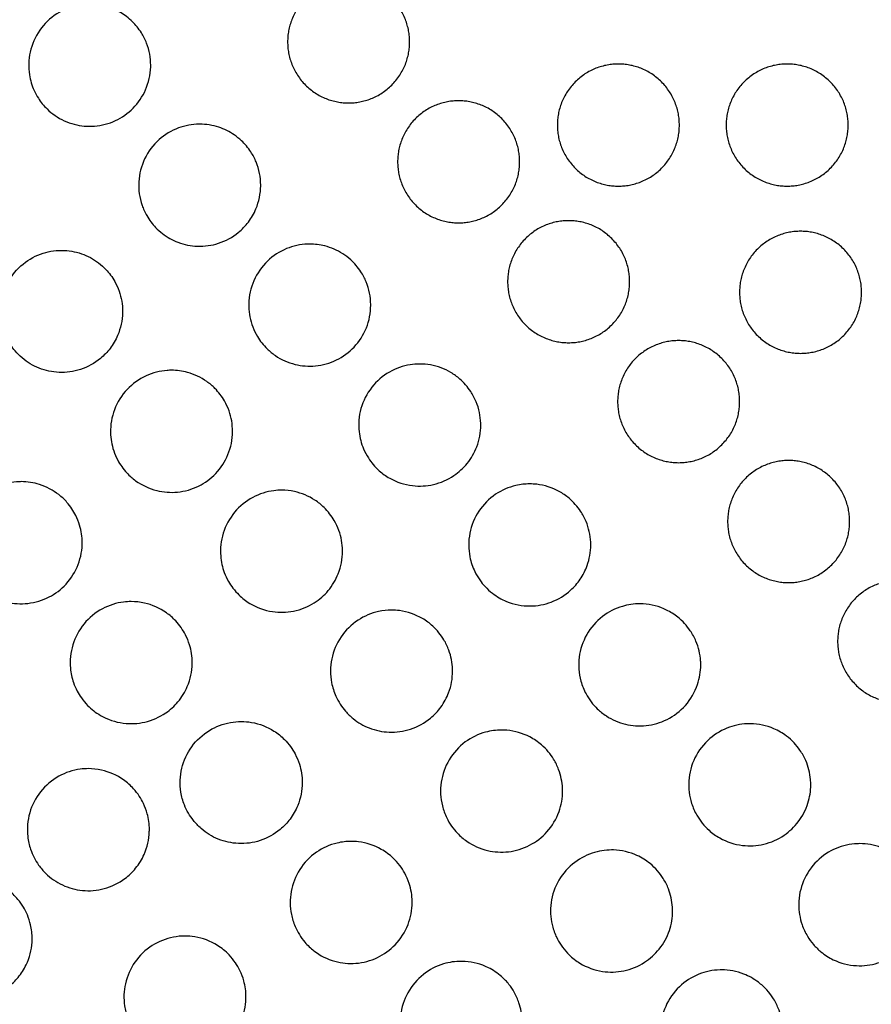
# Model space of a CAD drawing. Header units: millimetres. Extents: x -125 to 375, y 0 to 433.
# Tile 15 of 29: x 67 to 109, y 303 to 351. Entities that reach past the tile are written whole.
import ezdxf

# ---------------------------------------------------------------- set-up
doc = ezdxf.new("R2010")
doc.units = ezdxf.units.MM
doc.layers.add('Make2D$Visible$Curves', color=7, linetype='Continuous', true_color=0x000000)

msp = doc.modelspace()

# ---------------------------------------------------------------- linework, layer by layer
at = {"layer": 'Make2D$Visible$Curves', "color": 18, "lineweight": -3, "true_color": 0x000000}
for points, weights, knots in [([(83.17, 346.847), (80.17, 346.847), (80.17, 349.847), (80.17, 352.847), (83.17, 352.847), (86.17, 352.847), (86.17, 349.847), (86.17, 346.847), (83.17, 346.847)], [1, 0.707106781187, 1, 0.707106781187, 1, 0.707106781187, 0.999999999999, 0.707106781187, 1], [6.017726, 6.017726, 6.017726, 12.035452, 12.035452, 18.053177, 18.053177, 24.070903, 24.070903, 30.088629, 30.088629, 30.088629]), ([(96.434, 342.758), (93.434, 342.758), (93.434, 345.758), (93.434, 348.758), (96.434, 348.758), (99.434, 348.758), (99.434, 345.758), (99.434, 342.758), (96.434, 342.758)], [1, 0.707106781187, 1, 0.707106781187, 1, 0.707106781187, 0.999999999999, 0.707106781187, 1], [6.017726, 6.017726, 6.017726, 12.035452, 12.035452, 18.053177, 18.053177, 24.070903, 24.070903, 30.088629, 30.088629, 30.088629]), ([(104.734, 342.758), (101.734, 342.758), (101.734, 345.758), (101.734, 348.758), (104.734, 348.758), (107.734, 348.758), (107.734, 345.758), (107.734, 342.758), (104.734, 342.758)], [1, 0.707106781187, 1, 0.707106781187, 1, 0.707106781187, 0.999999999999, 0.707106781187, 1], [6.017726, 6.017726, 6.017726, 12.035452, 12.035452, 18.053177, 18.053177, 24.070903, 24.070903, 30.088629, 30.088629, 30.088629]), ([(88.579, 340.953), (85.579, 340.953), (85.579, 343.953), (85.579, 346.953), (88.579, 346.953), (91.579, 346.953), (91.579, 343.953), (91.579, 340.953), (88.579, 340.953)], [1, 0.707106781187, 1, 0.707106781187, 1, 0.707106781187, 0.999999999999, 0.707106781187, 1], [6.017726, 6.017726, 6.017726, 12.035452, 12.035452, 18.053177, 18.053177, 24.070903, 24.070903, 30.088629, 30.088629, 30.088629]), ([(93.988, 335.059), (90.988, 335.059), (90.988, 338.059), (90.988, 341.059), (93.988, 341.059), (96.988, 341.059), (96.988, 338.059), (96.988, 335.059), (93.988, 335.059)], [1, 0.707106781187, 1, 0.707106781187, 1, 0.707106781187, 0.999999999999, 0.707106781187, 1], [6.017726, 6.017726, 6.017726, 12.035452, 12.035452, 18.053177, 18.053177, 24.070903, 24.070903, 30.088629, 30.088629, 30.088629]), ([(105.392, 334.538), (102.392, 334.538), (102.392, 337.538), (102.392, 340.538), (105.392, 340.538), (108.392, 340.538), (108.392, 337.538), (108.392, 334.538), (105.392, 334.538)], [1, 0.707106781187, 1, 0.707106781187, 1, 0.707106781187, 0.999999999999, 0.707106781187, 1], [6.017726, 6.017726, 6.017726, 12.035452, 12.035452, 18.053177, 18.053177, 24.070903, 24.070903, 30.088629, 30.088629, 30.088629]), ([(99.397, 329.164), (96.397, 329.164), (96.397, 332.164), (96.397, 335.164), (99.397, 335.164), (102.397, 335.164), (102.397, 332.164), (102.397, 329.164), (99.397, 329.164)], [1, 0.707106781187, 1, 0.707106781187, 1, 0.707106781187, 0.999999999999, 0.707106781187, 1], [6.017726, 6.017726, 6.017726, 12.035452, 12.035452, 18.053177, 18.053177, 24.070903, 24.070903, 30.088629, 30.088629, 30.088629]), ([(104.806, 323.27), (101.806, 323.27), (101.806, 326.27), (101.806, 329.27), (104.806, 329.27), (107.806, 329.27), (107.806, 326.27), (107.806, 323.27), (104.806, 323.27)], [1, 0.707106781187, 1, 0.707106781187, 1, 0.707106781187, 0.999999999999, 0.707106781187, 1], [6.017726, 6.017726, 6.017726, 12.035452, 12.035452, 18.053177, 18.053177, 24.070903, 24.070903, 30.088629, 30.088629, 30.088629]), ([(110.215, 317.376), (107.215, 317.376), (107.215, 320.376), (107.215, 323.376), (110.215, 323.376), (113.215, 323.376), (113.215, 320.376), (113.215, 317.376), (110.215, 317.376)], [1, 0.707106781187, 1, 0.707106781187, 1, 0.707106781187, 0.999999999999, 0.707106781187, 1], [6.017726, 6.017726, 6.017726, 12.035452, 12.035452, 18.053177, 18.053177, 24.070903, 24.070903, 30.088629, 30.088629, 30.088629]), ([(80.887, 313.44), (80.887, 313.441), (80.887, 313.442), (80.887, 313.442), (80.887, 313.443)], [0.999726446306, 0.99986315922, 1, 0.999969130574, 0.999938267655], [9.422576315, 9.422576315, 9.422576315, 9.424777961, 9.424777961, 9.425274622, 9.425274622, 9.425274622])]:
    msp.add_rational_spline(points, weights, degree=2, knots=knots, dxfattribs=at)
for points, knots in [([(70.439, 351.697), (70.567, 351.697), (70.695, 351.689), (71.105, 351.636), (71.381, 351.56), (71.858, 351.351), (72.062, 351.231), (72.355, 351.009), (72.455, 350.923), (72.626, 350.754), (72.698, 350.674), (72.843, 350.496), (72.914, 350.398), (73.082, 350.131), (73.169, 349.957), (73.371, 349.432), (73.439, 349.066), (73.439, 348.697), (73.439, 348.673), (73.439, 348.648), (73.429, 348.232), (73.342, 347.846), (73.184, 347.487), (73.036, 347.151), (72.828, 346.846), (72.32, 346.333), (72.027, 346.127), (71.381, 345.826), (71.032, 345.735), (70.34, 345.68), (70.004, 345.71), (69.342, 345.883), (69.023, 346.03), (68.596, 346.325), (68.463, 346.433), (68.258, 346.634), (68.18, 346.72), (68.038, 346.895), (67.974, 346.985), (67.836, 347.199), (67.767, 347.325), (67.596, 347.703), (67.518, 347.963), (67.418, 348.6), (67.429, 348.977), (67.594, 349.727), (67.754, 350.092), (68.204, 350.736), (68.488, 351.01), (69.123, 351.417), (69.461, 351.557), (70.022, 351.675), (70.23, 351.697), (70.439, 351.697)], [-4.743481, -4.743481, -4.743481, -4.743481, -4.357324, -4.357324, -3.500619, -3.500619, -2.790373, -2.790373, -2.392805, -2.392805, -2.067095, -2.067095, -1.70094, -1.70094, -1.115338, -1.115338, 0, 0, 0, 0.074303, 0.074303, 1.259786, 1.259786, 1.259786, 2.365881, 2.365881, 3.434756, 3.434756, 4.511345, 4.511345, 5.519835, 5.519835, 6.569145, 6.569145, 7.084164, 7.084164, 7.433826, 7.433826, 7.766045, 7.766045, 8.201025, 8.201025, 9.017949, 9.017949, 10.147554, 10.147554, 11.338125, 11.338125, 12.51552, 12.51552, 13.60774, 13.60774, 14.238073, 14.238073, 14.238073, 14.238073]), ([(75.848, 345.803), (76.165, 345.803), (76.48, 345.753), (77.055, 345.565), (77.313, 345.437), (77.674, 345.188), (77.791, 345.094), (77.986, 344.911), (78.067, 344.826), (78.223, 344.641), (78.297, 344.54), (78.466, 344.28), (78.552, 344.116), (78.772, 343.582), (78.848, 343.194), (78.848, 342.803), (78.848, 342.795), (78.848, 342.787), (78.845, 342.387), (78.765, 341.999), (78.613, 341.638), (78.516, 341.408), (78.391, 341.191), (78.097, 340.803), (77.931, 340.631), (77.459, 340.245), (77.129, 340.064), (76.44, 339.841), (76.09, 339.792), (75.411, 339.817), (75.087, 339.883), (74.508, 340.103), (74.251, 340.246), (73.899, 340.517), (73.786, 340.619), (73.599, 340.814), (73.523, 340.904), (73.377, 341.098), (73.308, 341.202), (73.154, 341.47), (73.077, 341.638), (72.886, 342.185), (72.831, 342.58), (72.875, 343.364), (72.973, 343.745), (73.313, 344.456), (73.554, 344.777), (74.13, 345.29), (74.453, 345.485), (75.13, 345.737), (75.476, 345.8), (75.833, 345.803), (75.84, 345.803), (75.848, 345.803)], [-4.744456, -4.744456, -4.744456, -4.744456, -3.790684, -3.790684, -2.926532, -2.926532, -2.472483, -2.472483, -2.119412, -2.119412, -1.743092, -1.743092, -1.183245, -1.183245, 0, 0, 0, 0.024785, 0.024785, 1.210158, 1.210158, 1.210158, 1.963085, 1.963085, 2.678888, 2.678888, 3.800721, 3.800721, 4.855775, 4.855775, 5.843627, 5.843627, 6.722353, 6.722353, 7.181829, 7.181829, 7.537099, 7.537099, 7.913593, 7.913593, 8.469964, 8.469964, 9.66322, 9.66322, 10.841573, 10.841573, 12.039176, 12.039176, 13.1649, 13.1649, 14.214103, 14.214103, 14.237207, 14.237207, 14.237207, 14.237207]), ([(81.257, 339.909), (81.507, 339.909), (81.757, 339.877), (82.312, 339.735), (82.608, 339.606), (83.018, 339.343), (83.149, 339.243), (83.365, 339.047), (83.453, 338.956), (83.62, 338.761), (83.699, 338.657), (83.873, 338.389), (83.961, 338.222), (84.177, 337.695), (84.254, 337.317), (84.257, 336.926), (84.257, 336.917), (84.257, 336.909), (84.257, 336.526), (84.184, 336.147), (84.041, 335.791), (83.901, 335.442), (83.696, 335.122), (83.19, 334.586), (82.896, 334.37), (82.247, 334.054), (81.899, 333.956), (81.204, 333.89), (80.865, 333.915), (80.19, 334.082), (79.862, 334.229), (79.422, 334.529), (79.286, 334.64), (79.069, 334.852), (78.983, 334.948), (78.824, 335.148), (78.752, 335.253), (78.595, 335.514), (78.518, 335.673), (78.333, 336.158), (78.266, 336.495), (78.249, 337.224), (78.315, 337.61), (78.593, 338.343), (78.806, 338.683), (79.34, 339.247), (79.651, 339.471), (80.318, 339.78), (80.663, 339.871), (81.097, 339.905), (81.177, 339.909), (81.257, 339.909)], [-4.745127, -4.745127, -4.745127, -4.745127, -3.99035, -3.99035, -3.023334, -3.023334, -2.524397, -2.524397, -2.144616, -2.144616, -1.74941, -1.74941, -1.181333, -1.181333, -0.026854, -0.026854, 0, 0, 0, 1.157932, 1.157932, 1.157932, 2.293651, 2.293651, 3.382682, 3.382682, 4.46376, 4.46376, 5.480163, 5.480163, 6.555018, 6.555018, 7.083554, 7.083554, 7.470687, 7.470687, 7.8551, 7.8551, 8.389141, 8.389141, 9.421469, 9.421469, 10.591889, 10.591889, 11.789098, 11.789098, 12.933095, 12.933095, 13.999829, 13.999829, 14.241345, 14.241345, 14.241345, 14.241345]), ([(69.062, 339.599), (69.392, 339.598), (69.72, 339.543), (70.337, 339.33), (70.622, 339.177), (71.005, 338.884), (71.125, 338.776), (71.317, 338.572), (71.395, 338.48), (71.539, 338.285), (71.607, 338.181), (71.754, 337.92), (71.826, 337.76), (71.997, 337.274), (72.055, 336.938), (72.055, 336.599), (72.055, 336.58), (72.054, 336.561), (72.047, 336.154), (71.964, 335.77), (71.81, 335.413), (71.713, 335.189), (71.59, 334.977), (71.303, 334.6), (71.144, 334.434), (70.676, 334.047), (70.342, 333.863), (69.644, 333.636), (69.288, 333.587), (68.599, 333.615), (68.269, 333.685), (67.651, 333.927), (67.366, 334.098), (66.99, 334.416), (66.875, 334.532), (66.691, 334.748), (66.618, 334.844), (66.484, 335.048), (66.422, 335.155), (66.29, 335.42), (66.227, 335.582), (66.078, 336.085), (66.039, 336.435), (66.084, 337.171), (66.182, 337.548), (66.521, 338.254), (66.761, 338.573), (67.339, 339.09), (67.667, 339.286), (68.354, 339.537), (68.703, 339.599), (69.055, 339.599)], [13.004289, 13.004289, 13.004289, 13.004289, 13.99805, 13.99805, 14.967575, 14.967575, 15.451509, 15.451509, 15.8137, 15.8137, 16.18623, 16.18623, 16.716844, 16.716844, 17.740266, 17.740266, 17.740266, 17.797389, 17.797389, 18.971601, 18.971601, 18.971601, 19.707907, 19.707907, 20.397788, 20.397788, 21.533956, 21.533956, 22.604929, 22.604929, 23.610402, 23.610402, 24.604687, 24.604687, 25.096223, 25.096223, 25.460673, 25.460673, 25.832223, 25.832223, 26.356153, 26.356153, 27.41325, 27.41325, 28.57849, 28.57849, 29.770822, 29.770822, 30.911135, 30.911135, 31.96855, 31.96855, 31.96855, 31.96855]), ([(86.666, 334.014), (86.844, 334.014), (87.022, 333.998), (87.551, 333.903), (87.889, 333.777), (88.353, 333.501), (88.501, 333.395), (88.74, 333.186), (88.835, 333.091), (89.015, 332.886), (89.098, 332.776), (89.278, 332.503), (89.367, 332.334), (89.579, 331.82), (89.655, 331.46), (89.666, 331.068), (89.666, 331.041), (89.666, 331.014), (89.666, 330.65), (89.6, 330.288), (89.47, 329.947), (89.357, 329.652), (89.2, 329.377), (88.814, 328.898), (88.592, 328.695), (88.04, 328.322), (87.7, 328.174), (87.004, 328.013), (86.655, 327.994), (85.916, 328.082), (85.535, 328.207), (85.006, 328.506), (84.834, 328.629), (84.57, 328.863), (84.47, 328.965), (84.292, 329.175), (84.213, 329.282), (84.05, 329.536), (83.971, 329.686), (83.791, 330.109), (83.716, 330.393), (83.642, 331.065), (83.673, 331.452), (83.883, 332.203), (84.065, 332.56), (84.549, 333.174), (84.844, 333.429), (85.493, 333.799), (85.836, 333.92), (86.349, 334.002), (86.508, 334.014), (86.666, 334.014)], [-4.744852, -4.744852, -4.744852, -4.744852, -4.207575, -4.207575, -3.129133, -3.129133, -2.581738, -2.581738, -2.174103, -2.174103, -1.760197, -1.760197, -1.185243, -1.185243, -0.080705, -0.080705, 0, 0, 0, 1.103153, 1.103153, 1.103153, 2.055061, 2.055061, 2.955981, 2.955981, 4.062336, 4.062336, 5.104875, 5.104875, 6.2995, 6.2995, 6.934406, 6.934406, 7.364355, 7.364355, 7.765883, 7.765883, 8.274503, 8.274503, 9.156913, 9.156913, 10.317279, 10.317279, 11.51275, 11.51275, 12.67633, 12.67633, 13.761037, 13.761037, 14.239075, 14.239075, 14.239075, 14.239075]), ([(74.463, 333.705), (74.727, 333.705), (74.99, 333.67), (75.587, 333.509), (75.91, 333.357), (76.342, 333.05), (76.476, 332.936), (76.69, 332.72), (76.774, 332.622), (76.93, 332.417), (77.001, 332.31), (77.155, 332.042), (77.23, 331.879), (77.405, 331.387), (77.463, 331.047), (77.463, 330.705), (77.463, 330.7), (77.463, 330.696), (77.462, 330.303), (77.384, 329.918), (77.235, 329.558), (77.094, 329.215), (76.89, 328.902), (76.392, 328.381), (76.109, 328.172), (75.47, 327.855), (75.117, 327.754), (74.412, 327.686), (74.067, 327.711), (73.361, 327.888), (73.009, 328.053), (72.543, 328.392), (72.399, 328.519), (72.178, 328.757), (72.094, 328.86), (71.943, 329.073), (71.876, 329.182), (71.737, 329.442), (71.671, 329.595), (71.522, 330.041), (71.47, 330.342), (71.456, 331.029), (71.522, 331.41), (71.799, 332.139), (72.011, 332.477), (72.546, 333.044), (72.862, 333.271), (73.538, 333.581), (73.889, 333.671), (74.319, 333.702), (74.391, 333.705), (74.463, 333.705)], [13.04476, 13.04476, 13.04476, 13.04476, 13.839303, 13.839303, 14.907201, 14.907201, 15.435608, 15.435608, 15.82489, 15.82489, 16.213328, 16.213328, 16.755311, 16.755311, 17.789335, 17.789335, 17.789335, 17.802652, 17.802652, 18.97818, 18.97818, 18.97818, 20.096049, 20.096049, 21.146409, 21.146409, 22.242271, 22.242271, 23.275082, 23.275082, 24.434148, 24.434148, 25.012445, 25.012445, 25.414117, 25.414117, 25.799109, 25.799109, 26.302819, 26.302819, 27.219562, 27.219562, 28.376488, 28.376488, 29.567767, 29.567767, 30.725262, 30.725262, 31.806017, 31.806017, 32.02294, 32.02294, 32.02294, 32.02294]), ([(67.069, 328.231), (67.376, 328.231), (67.681, 328.184), (68.316, 327.983), (68.636, 327.814), (69.064, 327.479), (69.199, 327.352), (69.408, 327.115), (69.488, 327.01), (69.634, 326.793), (69.699, 326.681), (69.832, 326.412), (69.895, 326.253), (70.027, 325.811), (70.069, 325.522), (70.069, 325.231), (70.069, 325.201), (70.069, 325.172), (70.057, 324.756), (69.971, 324.376), (69.815, 324.022), (69.663, 323.676), (69.447, 323.362), (68.929, 322.851), (68.639, 322.65), (67.987, 322.351), (67.628, 322.26), (66.915, 322.215), (66.569, 322.253), (65.852, 322.46), (65.495, 322.646), (65.029, 323.022), (64.887, 323.163), (64.673, 323.421), (64.593, 323.532), (64.454, 323.755), (64.394, 323.867), (64.273, 324.131), (64.218, 324.283), (64.1, 324.716), (64.064, 325.002), (64.077, 325.669), (64.157, 326.045), (64.458, 326.759), (64.681, 327.089), (65.237, 327.638), (65.563, 327.854), (66.255, 328.141), (66.612, 328.218), (67.005, 328.23), (67.037, 328.231), (67.069, 328.231)], [12.973888, 12.973888, 12.973888, 12.973888, 13.897681, 13.897681, 14.979789, 14.979789, 15.536808, 15.536808, 15.934495, 15.934495, 16.32487, 16.32487, 16.840053, 16.840053, 17.71838, 17.71838, 17.71838, 17.807301, 17.807301, 18.973574, 18.973574, 18.973574, 20.110453, 20.110453, 21.163155, 21.163155, 22.267735, 22.267735, 23.310324, 23.310324, 24.51392, 24.51392, 25.115853, 25.115853, 25.526171, 25.526171, 25.910266, 25.910266, 26.399861, 26.399861, 27.263517, 27.263517, 28.41192, 28.41192, 29.598501, 29.598501, 30.762629, 30.762629, 31.851141, 31.851141, 31.947462, 31.947462, 31.947462, 31.947462]), ([(79.872, 327.811), (80.085, 327.811), (80.296, 327.788), (80.865, 327.666), (81.207, 327.522), (81.675, 327.216), (81.824, 327.097), (82.06, 326.868), (82.153, 326.765), (82.321, 326.549), (82.397, 326.437), (82.556, 326.163), (82.633, 325.999), (82.808, 325.513), (82.868, 325.18), (82.872, 324.833), (82.872, 324.822), (82.872, 324.811), (82.872, 324.433), (82.801, 324.058), (82.662, 323.706), (82.542, 323.405), (82.375, 323.124), (81.97, 322.644), (81.74, 322.443), (81.172, 322.081), (80.825, 321.942), (80.119, 321.8), (79.767, 321.792), (79.027, 321.904), (78.649, 322.042), (78.117, 322.367), (77.938, 322.506), (77.672, 322.766), (77.574, 322.877), (77.404, 323.1), (77.33, 323.212), (77.184, 323.47), (77.114, 323.619), (76.963, 324.028), (76.904, 324.296), (76.851, 324.949), (76.893, 325.332), (77.123, 326.074), (77.313, 326.424), (77.814, 327.027), (78.118, 327.275), (78.782, 327.629), (79.131, 327.74), (79.618, 327.802), (79.745, 327.811), (79.872, 327.811)], [13.09011, 13.09011, 13.09011, 13.09011, 13.730462, 13.730462, 14.838969, 14.838969, 15.414076, 15.414076, 15.83124, 15.83124, 16.239935, 16.239935, 16.785931, 16.785931, 17.800372, 17.800372, 17.834372, 17.834372, 17.834372, 18.976499, 18.976499, 18.976499, 19.954768, 19.954768, 20.86789, 20.86789, 21.981515, 21.981515, 23.032972, 23.032972, 24.232975, 24.232975, 24.912351, 24.912351, 25.3568, 25.3568, 25.75961, 25.75961, 26.253521, 26.253521, 27.077921, 27.077921, 28.230114, 28.230114, 29.420148, 29.420148, 30.590188, 30.590188, 31.682569, 31.682569, 32.06661, 32.06661, 32.06661, 32.06661]), ([(92.075, 328.12), (92.189, 328.12), (92.303, 328.113), (92.804, 328.056), (93.179, 327.936), (93.693, 327.654), (93.856, 327.542), (94.117, 327.322), (94.221, 327.221), (94.411, 327.007), (94.498, 326.894), (94.682, 326.617), (94.771, 326.449), (94.979, 325.95), (95.056, 325.605), (95.074, 325.21), (95.075, 325.165), (95.075, 325.12), (95.075, 324.774), (95.015, 324.431), (94.898, 324.105), (94.812, 323.867), (94.697, 323.641), (94.421, 323.235), (94.264, 323.054), (93.808, 322.642), (93.484, 322.445), (92.8, 322.187), (92.448, 322.122), (91.694, 322.117), (91.299, 322.195), (90.684, 322.449), (90.452, 322.583), (90.112, 322.846), (89.991, 322.956), (89.785, 323.176), (89.698, 323.284), (89.527, 323.528), (89.446, 323.666), (89.265, 324.038), (89.184, 324.281), (89.056, 324.915), (89.055, 325.311), (89.207, 326.084), (89.358, 326.453), (89.795, 327.108), (90.073, 327.389), (90.702, 327.812), (91.04, 327.959), (91.619, 328.094), (91.847, 328.12), (92.075, 328.12)], [13.192317, 13.192317, 13.192317, 13.192317, 13.536066, 13.536066, 14.709521, 14.709521, 15.302791, 15.302791, 15.738201, 15.738201, 16.167397, 16.167397, 16.742099, 16.742099, 17.800333, 17.800333, 17.93723, 17.93723, 17.93723, 18.983474, 18.983474, 18.983474, 19.746738, 19.746738, 20.465492, 20.465492, 21.597313, 21.597313, 22.664507, 22.664507, 23.864431, 23.864431, 24.667496, 24.667496, 25.159877, 25.159877, 25.576596, 25.576596, 26.059101, 26.059101, 26.82795, 26.82795, 28.013148, 28.013148, 29.206247, 29.206247, 30.387431, 30.387431, 31.487907, 31.487907, 32.175791, 32.175791, 32.175791, 32.175791]), ([(72.478, 322.336), (72.698, 322.336), (72.918, 322.312), (73.521, 322.177), (73.887, 322.015), (74.376, 321.669), (74.53, 321.535), (74.765, 321.283), (74.855, 321.173), (75.014, 320.945), (75.084, 320.829), (75.227, 320.55), (75.294, 320.386), (75.434, 319.932), (75.478, 319.635), (75.478, 319.336), (75.478, 319.321), (75.478, 319.305), (75.472, 318.902), (75.391, 318.519), (75.239, 318.163), (75.123, 317.891), (74.968, 317.637), (74.603, 317.201), (74.4, 317.017), (73.865, 316.65), (73.517, 316.497), (72.803, 316.333), (72.445, 316.316), (71.695, 316.413), (71.312, 316.543), (70.736, 316.879), (70.525, 317.044), (70.227, 317.347), (70.125, 317.469), (69.955, 317.708), (69.885, 317.822), (69.752, 318.074), (69.692, 318.214), (69.564, 318.585), (69.513, 318.821), (69.455, 319.447), (69.495, 319.838), (69.723, 320.586), (69.91, 320.936), (70.409, 321.544), (70.716, 321.796), (71.388, 322.156), (71.742, 322.268), (72.23, 322.329), (72.354, 322.336), (72.478, 322.336)], [13.0113, 13.0113, 13.0113, 13.0113, 13.675639, 13.675639, 14.870697, 14.870697, 15.482924, 15.482924, 15.910861, 15.910861, 16.321209, 16.321209, 16.855164, 16.855164, 17.756232, 17.756232, 17.756232, 17.803993, 17.803993, 18.972929, 18.972929, 18.972929, 19.862879, 19.862879, 20.684433, 20.684433, 21.815921, 21.815921, 22.88586, 22.88586, 24.092653, 24.092653, 24.896284, 24.896284, 25.376021, 25.376021, 25.779336, 25.779336, 26.237426, 26.237426, 26.963167, 26.963167, 28.136464, 28.136464, 29.319683, 29.319683, 30.504023, 30.504023, 31.610075, 31.610075, 31.984229, 31.984229, 31.984229, 31.984229]), ([(85.281, 321.916), (85.413, 321.916), (85.544, 321.908), (86.071, 321.838), (86.452, 321.707), (86.979, 321.399), (87.149, 321.273), (87.415, 321.03), (87.518, 320.921), (87.702, 320.695), (87.784, 320.577), (87.952, 320.295), (88.033, 320.127), (88.209, 319.647), (88.271, 319.325), (88.281, 318.972), (88.281, 318.944), (88.281, 318.916), (88.281, 318.555), (88.216, 318.197), (88.088, 317.858), (87.994, 317.607), (87.866, 317.37), (87.561, 316.95), (87.389, 316.767), (86.906, 316.366), (86.573, 316.182), (85.876, 315.954), (85.52, 315.904), (84.827, 315.932), (84.495, 316.002), (83.897, 316.237), (83.631, 316.392), (83.257, 316.695), (83.131, 316.817), (82.923, 317.056), (82.838, 317.17), (82.677, 317.418), (82.604, 317.554), (82.447, 317.905), (82.378, 318.125), (82.261, 318.737), (82.264, 319.133), (82.421, 319.903), (82.575, 320.27), (83.017, 320.923), (83.301, 321.204), (83.94, 321.625), (84.283, 321.769), (84.854, 321.893), (85.067, 321.916), (85.281, 321.916)], [13.139103, 13.139103, 13.139103, 13.139103, 13.535727, 13.535727, 14.736974, 14.736974, 15.374027, 15.374027, 15.823232, 15.823232, 16.255145, 16.255145, 16.816045, 16.816045, 17.798512, 17.798512, 17.883297, 17.883297, 17.883297, 18.975002, 18.975002, 18.975002, 19.784063, 19.784063, 20.537595, 20.537595, 21.672332, 21.672332, 22.744375, 22.744375, 23.757868, 23.757868, 24.679772, 24.679772, 25.208546, 25.208546, 25.635905, 25.635905, 26.100959, 26.100959, 26.79595, 26.79595, 27.980735, 27.980735, 29.167319, 29.167319, 30.358085, 30.358085, 31.468307, 31.468307, 32.114105, 32.114105, 32.114105, 32.114105]), ([(97.484, 322.226), (97.542, 322.226), (97.601, 322.224), (98.055, 322.197), (98.443, 322.096), (98.996, 321.826), (99.181, 321.709), (99.473, 321.476), (99.587, 321.37), (99.794, 321.146), (99.887, 321.028), (100.079, 320.743), (100.172, 320.572), (100.378, 320.084), (100.456, 319.754), (100.482, 319.355), (100.484, 319.29), (100.484, 319.226), (100.484, 318.899), (100.431, 318.575), (100.326, 318.265), (100.198, 317.885), (99.994, 317.535), (99.474, 316.948), (99.168, 316.713), (98.503, 316.381), (98.153, 316.279), (97.454, 316.206), (97.111, 316.229), (96.446, 316.39), (96.13, 316.527), (95.684, 316.818), (95.534, 316.938), (95.29, 317.174), (95.19, 317.286), (95.004, 317.53), (94.919, 317.662), (94.737, 317.998), (94.653, 318.207), (94.487, 318.806), (94.458, 319.205), (94.556, 319.989), (94.682, 320.367), (95.073, 321.055), (95.336, 321.357), (95.943, 321.826), (96.275, 321.996), (96.908, 322.184), (97.195, 322.226), (97.484, 322.226)], [13.256095, 13.256095, 13.256095, 13.256095, 13.431758, 13.431758, 14.626128, 14.626128, 15.283825, 15.283825, 15.752035, 15.752035, 16.203915, 16.203915, 16.790385, 16.790385, 17.805879, 17.805879, 18.001452, 18.001452, 18.001452, 18.988567, 18.988567, 18.988567, 20.199568, 20.199568, 21.351911, 21.351911, 22.43812, 22.43812, 23.465434, 23.465434, 24.495996, 24.495996, 25.07116, 25.07116, 25.522107, 25.522107, 25.996829, 25.996829, 26.675516, 26.675516, 27.873006, 27.873006, 29.063675, 29.063675, 30.260411, 30.260411, 31.374655, 31.374655, 32.244662, 32.244662, 32.244662, 32.244662]), ([(80.887, 313.44), (80.887, 313.052), (80.811, 312.668), (80.665, 312.308), (80.569, 312.073), (80.443, 311.852), (80.151, 311.46), (79.989, 311.288), (79.515, 310.894), (79.179, 310.708), (78.474, 310.478), (78.114, 310.429), (77.413, 310.46), (77.078, 310.533), (76.452, 310.786), (76.166, 310.962), (75.776, 311.303), (75.649, 311.436), (75.446, 311.693), (75.365, 311.811), (75.217, 312.066), (75.151, 312.202), (75.016, 312.545), (74.959, 312.755), (74.862, 313.36), (74.878, 313.759), (75.062, 314.525), (75.228, 314.885), (75.691, 315.525), (75.986, 315.797), (76.642, 316.197), (76.992, 316.33), (77.533, 316.426), (77.71, 316.442), (77.887, 316.442), (78.057, 316.442), (78.228, 316.428), (78.789, 316.331), (79.164, 316.186), (79.687, 315.853), (79.86, 315.713), (80.123, 315.448), (80.222, 315.332), (80.395, 315.094), (80.471, 314.973), (80.623, 314.687), (80.693, 314.52), (80.84, 314.055), (80.887, 313.749), (80.887, 313.442)], [-1.171342, -1.171342, -1.171342, -1.171342, 0, 0, 0, 0.764612, 0.764612, 1.471994, 1.471994, 2.618111, 2.618111, 3.702223, 3.702223, 4.72782, 4.72782, 5.734738, 5.734738, 6.289021, 6.289021, 6.721961, 6.721961, 7.177931, 7.177931, 7.83345, 7.83345, 9.026817, 9.026817, 10.208409, 10.208409, 11.403856, 11.403856, 12.519735, 12.519735, 13.054739, 13.054739, 13.054739, 13.568858, 13.568858, 14.768653, 14.768653, 15.436478, 15.436478, 15.895317, 15.895317, 16.326424, 16.326424, 16.87227, 16.87227, 17.79924, 17.79924, 17.79924, 17.79924]), ([(102.893, 316.331), (102.903, 316.331), (102.913, 316.331), (103.321, 316.327), (103.714, 316.244), (104.299, 315.992), (104.507, 315.871), (104.831, 315.627), (104.955, 315.516), (105.177, 315.282), (105.276, 315.161), (105.475, 314.87), (105.57, 314.699), (105.776, 314.222), (105.855, 313.907), (105.889, 313.501), (105.893, 313.416), (105.893, 313.331), (105.893, 313.025), (105.846, 312.721), (105.754, 312.428), (105.65, 312.1), (105.491, 311.792), (105.087, 311.26), (104.852, 311.036), (104.281, 310.646), (103.941, 310.496), (103.242, 310.331), (102.89, 310.311), (102.148, 310.398), (101.766, 310.522), (101.232, 310.824), (101.055, 310.95), (100.774, 311.201), (100.663, 311.318), (100.462, 311.566), (100.372, 311.697), (100.187, 312.019), (100.1, 312.215), (99.921, 312.776), (99.875, 313.152), (99.925, 313.919), (100.027, 314.303), (100.378, 315.016), (100.626, 315.337), (101.212, 315.844), (101.538, 316.034), (102.213, 316.273), (102.551, 316.331), (102.893, 316.331)], [13.315054, 13.315054, 13.315054, 13.315054, 13.345627, 13.345627, 14.542098, 14.542098, 15.262789, 15.262789, 15.764308, 15.764308, 16.235826, 16.235826, 16.827435, 16.827435, 17.803346, 17.803346, 18.060172, 18.060172, 18.060172, 18.985825, 18.985825, 18.985825, 20.025703, 20.025703, 20.998174, 20.998174, 22.108111, 22.108111, 23.158555, 23.158555, 24.355256, 24.355256, 25.007032, 25.007032, 25.492172, 25.492172, 25.970602, 25.970602, 26.6147, 26.6147, 27.749986, 27.749986, 28.938148, 28.938148, 30.14805, 30.14805, 31.27395, 31.27395, 32.30088, 32.30088, 32.30088, 32.30088]), ([(90.69, 316.022), (90.775, 316.022), (90.86, 316.018), (91.342, 315.977), (91.727, 315.865), (92.285, 315.574), (92.477, 315.443), (92.772, 315.187), (92.885, 315.074), (93.084, 314.837), (93.171, 314.715), (93.348, 314.426), (93.431, 314.256), (93.609, 313.785), (93.673, 313.475), (93.689, 313.114), (93.69, 313.068), (93.69, 313.022), (93.69, 312.679), (93.631, 312.337), (93.516, 312.013), (93.385, 311.646), (93.183, 311.308), (92.68, 310.747), (92.389, 310.523), (91.741, 310.188), (91.388, 310.081), (90.681, 310.002), (90.333, 310.023), (89.631, 310.19), (89.286, 310.344), (88.812, 310.674), (88.659, 310.805), (88.414, 311.061), (88.318, 311.18), (88.141, 311.432), (88.062, 311.566), (87.902, 311.895), (87.83, 312.093), (87.685, 312.676), (87.665, 313.07), (87.779, 313.845), (87.911, 314.219), (88.317, 314.899), (88.587, 315.198), (89.208, 315.657), (89.547, 315.82), (90.162, 315.987), (90.426, 316.022), (90.69, 316.022)], [13.19887, 13.19887, 13.19887, 13.19887, 13.455026, 13.455026, 14.65226, 14.65226, 15.349476, 15.349476, 15.831102, 15.831102, 16.283305, 16.283305, 16.852564, 16.852564, 17.804479, 17.804479, 17.943546, 17.943546, 17.943546, 18.981452, 18.981452, 18.981452, 20.156798, 20.156798, 21.252742, 21.252742, 22.351674, 22.351674, 23.392265, 23.392265, 24.523254, 24.523254, 25.130922, 25.130922, 25.591375, 25.591375, 26.060531, 26.060531, 26.695011, 26.695011, 27.874504, 27.874504, 29.059485, 29.059485, 30.262192, 30.262192, 31.383001, 31.383001, 32.180322, 32.180322, 32.180322, 32.180322]), ([(70.373, 314.124), (70.589, 314.124), (70.804, 314.1), (71.406, 313.968), (71.775, 313.806), (72.283, 313.447), (72.451, 313.299), (72.702, 313.02), (72.795, 312.901), (72.955, 312.657), (73.024, 312.534), (73.16, 312.247), (73.221, 312.081), (73.337, 311.654), (73.373, 311.39), (73.373, 311.124), (73.373, 311.092), (73.372, 311.06), (73.359, 310.641), (73.272, 310.261), (73.115, 309.907), (73.007, 309.663), (72.866, 309.435), (72.543, 309.038), (72.365, 308.867), (71.862, 308.492), (71.516, 308.324), (70.799, 308.132), (70.437, 308.103), (69.738, 308.172), (69.408, 308.263), (68.797, 308.549), (68.52, 308.74), (68.15, 309.1), (68.032, 309.239), (67.844, 309.503), (67.771, 309.624), (67.638, 309.882), (67.579, 310.019), (67.463, 310.363), (67.416, 310.572), (67.347, 311.177), (67.38, 311.575), (67.599, 312.331), (67.78, 312.683), (68.271, 313.301), (68.578, 313.56), (69.252, 313.931), (69.608, 314.048), (70.108, 314.115), (70.24, 314.124), (70.373, 314.124)], [12.96302, 12.96302, 12.96302, 12.96302, 13.615322, 13.615322, 14.818006, 14.818006, 15.491672, 15.491672, 15.948312, 15.948312, 16.372974, 16.372974, 16.905496, 16.905496, 17.708151, 17.708151, 17.708151, 17.804994, 17.804994, 18.970605, 18.970605, 18.970605, 19.774151, 19.774151, 20.512855, 20.512855, 21.659387, 21.659387, 22.744911, 22.744911, 23.771375, 23.771375, 24.778401, 24.778401, 25.328164, 25.328164, 25.75573, 25.75573, 26.204804, 26.204804, 26.849395, 26.849395, 28.041692, 28.041692, 29.22, 29.22, 30.416503, 30.416503, 31.53444, 31.53444, 31.933625, 31.933625, 31.933625, 31.933625]), ([(83.296, 310.548), (83.414, 310.548), (83.533, 310.541), (84.047, 310.479), (84.43, 310.354), (84.987, 310.038), (85.182, 309.893), (85.476, 309.615), (85.585, 309.494), (85.774, 309.245), (85.856, 309.119), (86.016, 308.826), (86.09, 308.656), (86.241, 308.195), (86.291, 307.897), (86.296, 307.58), (86.296, 307.564), (86.296, 307.548), (86.296, 307.176), (86.227, 306.806), (86.091, 306.459), (85.948, 306.092), (85.735, 305.756), (85.21, 305.209), (84.912, 304.994), (84.25, 304.68), (83.893, 304.585), (83.18, 304.53), (82.831, 304.564), (82.122, 304.76), (81.773, 304.934), (81.303, 305.296), (81.154, 305.437), (80.92, 305.71), (80.829, 305.834), (80.667, 306.095), (80.596, 306.232), (80.455, 306.562), (80.394, 306.76), (80.28, 307.332), (80.277, 307.711), (80.414, 308.467), (80.558, 308.835), (80.983, 309.499), (81.261, 309.787), (81.894, 310.226), (82.239, 310.38), (82.831, 310.521), (83.063, 310.548), (83.296, 310.548)], [13.108936, 13.108936, 13.108936, 13.108936, 13.466376, 13.466376, 14.667955, 14.667955, 15.396268, 15.396268, 15.887945, 15.887945, 16.340193, 16.340193, 16.897045, 16.897045, 17.805595, 17.805595, 17.853779, 17.853779, 17.853779, 18.978298, 18.978298, 18.978298, 20.165013, 20.165013, 21.261408, 21.261408, 22.365856, 22.365856, 23.41276, 23.41276, 24.579595, 24.579595, 25.199347, 25.199347, 25.663827, 25.663827, 26.126704, 26.126704, 26.749455, 26.749455, 27.885565, 27.885565, 29.065758, 29.065758, 30.258207, 30.258207, 31.384615, 31.384615, 32.087234, 32.087234, 32.087234, 32.087234]), ([(108.302, 310.437), (108.656, 310.437), (109.009, 310.374), (109.588, 310.16), (109.821, 310.037), (110.181, 309.782), (110.317, 309.667), (110.556, 309.423), (110.661, 309.298), (110.868, 309.003), (110.966, 308.83), (111.171, 308.365), (111.252, 308.063), (111.296, 307.648), (111.302, 307.543), (111.302, 307.437), (111.302, 307.152), (111.261, 306.868), (111.181, 306.594), (111.092, 306.289), (110.954, 305.999), (110.606, 305.493), (110.403, 305.275), (109.879, 304.858), (109.546, 304.682), (108.852, 304.467), (108.498, 304.422), (107.748, 304.462), (107.359, 304.561), (106.784, 304.838), (106.58, 304.968), (106.26, 305.232), (106.136, 305.354), (105.916, 305.611), (105.819, 305.745), (105.626, 306.065), (105.537, 306.255), (105.355, 306.777), (105.299, 307.119), (105.305, 307.855), (105.386, 308.244), (105.693, 308.971), (105.919, 309.303), (106.474, 309.845), (106.791, 310.056), (107.468, 310.34), (107.818, 310.419), (108.216, 310.436), (108.259, 310.437), (108.302, 310.437)], [13.376605, 13.376605, 13.376605, 13.376605, 14.445199, 14.445199, 15.235085, 15.235085, 15.772511, 15.772511, 16.264486, 16.264486, 16.861273, 16.861273, 17.800842, 17.800842, 18.121673, 18.121673, 18.121673, 18.983403, 18.983403, 18.983403, 19.944396, 19.944396, 20.837892, 20.837892, 21.960972, 21.960972, 23.024526, 23.024526, 24.219792, 24.219792, 24.946534, 24.946534, 25.469427, 25.469427, 25.967984, 25.967984, 26.59896, 26.59896, 27.638322, 27.638322, 28.824149, 28.824149, 30.022932, 30.022932, 31.161372, 31.161372, 32.231159, 32.231159, 32.360008, 32.360008, 32.360008, 32.360008]), ([(96.099, 310.127), (96.131, 310.127), (96.164, 310.127), (96.594, 310.113), (96.986, 310.021), (97.578, 309.75), (97.794, 309.616), (98.124, 309.348), (98.247, 309.229), (98.463, 308.982), (98.556, 308.856), (98.741, 308.561), (98.827, 308.39), (99.007, 307.927), (99.073, 307.627), (99.097, 307.258), (99.099, 307.192), (99.099, 307.127), (99.099, 306.803), (99.047, 306.48), (98.943, 306.172), (98.831, 305.84), (98.662, 305.529), (98.24, 305.001), (97.997, 304.782), (97.412, 304.405), (97.066, 304.263), (96.359, 304.118), (96.005, 304.108), (95.264, 304.219), (94.887, 304.355), (94.353, 304.677), (94.174, 304.816), (93.894, 305.087), (93.786, 305.211), (93.593, 305.471), (93.508, 305.607), (93.339, 305.935), (93.262, 306.129), (93.112, 306.676), (93.079, 307.035), (93.145, 307.782), (93.256, 308.162), (93.62, 308.862), (93.871, 309.175), (94.464, 309.671), (94.796, 309.856), (95.458, 310.076), (95.778, 310.127), (96.099, 310.127)], [13.253551, 13.253551, 13.253551, 13.253551, 13.350796, 13.350796, 14.549428, 14.549428, 15.312191, 15.312191, 15.828376, 15.828376, 16.301346, 16.301346, 16.878405, 16.878405, 17.801028, 17.801028, 17.99787, 17.99787, 17.99787, 18.978608, 18.978608, 18.978608, 20.036339, 20.036339, 21.015535, 21.015535, 22.130407, 22.130407, 23.187128, 23.187128, 24.383918, 24.383918, 25.06479, 25.06479, 25.559896, 25.559896, 26.042887, 26.042887, 26.672556, 26.672556, 27.753761, 27.753761, 28.936723, 28.936723, 30.131992, 30.131992, 31.264354, 31.264354, 32.232159, 32.232159, 32.232159, 32.232159]), ([(64.608, 308.775), (64.849, 308.775), (65.09, 308.746), (65.714, 308.592), (66.079, 308.42), (66.588, 308.041), (66.759, 307.879), (67.01, 307.579), (67.1, 307.452), (67.253, 307.197), (67.318, 307.07), (67.44, 306.778), (67.494, 306.612), (67.582, 306.223), (67.608, 306), (67.608, 305.775), (67.608, 305.713), (67.606, 305.651), (67.578, 305.205), (67.48, 304.828), (67.314, 304.48), (67.209, 304.26), (67.077, 304.054), (66.779, 303.693), (66.617, 303.536), (66.134, 303.164), (65.786, 302.99), (65.064, 302.788), (64.697, 302.754), (63.991, 302.819), (63.655, 302.91), (63.014, 303.208), (62.715, 303.42), (62.327, 303.817), (62.206, 303.967), (62.021, 304.248), (61.951, 304.375), (61.827, 304.64), (61.774, 304.779), (61.673, 305.118), (61.635, 305.321), (61.586, 305.913), (61.629, 306.304), (61.863, 307.048), (62.052, 307.394), (62.555, 307.998), (62.865, 308.249), (63.548, 308.607), (63.908, 308.716), (64.389, 308.769), (64.498, 308.775), (64.608, 308.775)], [12.877276, 12.877276, 12.877276, 12.877276, 13.606741, 13.606741, 14.813388, 14.813388, 15.521857, 15.521857, 15.99186, 15.99186, 16.420413, 16.420413, 16.946137, 16.946137, 17.623484, 17.623484, 17.623484, 17.810693, 17.810693, 18.971709, 18.971709, 18.971709, 19.706182, 19.706182, 20.38001, 20.38001, 21.539246, 21.539246, 22.637512, 22.637512, 23.67686, 23.67686, 24.773013, 24.773013, 25.352095, 25.352095, 25.789551, 25.789551, 26.236326, 26.236326, 26.856523, 26.856523, 28.029457, 28.029457, 29.20386, 29.20386, 30.39369, 30.39369, 31.519092, 31.519092, 31.848985, 31.848985, 31.848985, 31.848985]), ([(75.123, 305.896), (75.284, 305.896), (75.445, 305.883), (76, 305.793), (76.378, 305.651), (76.927, 305.306), (77.12, 305.148), (77.406, 304.85), (77.51, 304.721), (77.686, 304.462), (77.761, 304.332), (77.904, 304.034), (77.968, 303.864), (78.087, 303.431), (78.123, 303.165), (78.123, 302.896), (78.123, 302.874), (78.122, 302.851), (78.113, 302.441), (78.029, 302.06), (77.875, 301.704), (77.718, 301.34), (77.49, 301.011), (76.942, 300.483), (76.636, 300.281), (75.962, 299.993), (75.599, 299.912), (74.881, 299.886), (74.532, 299.934), (73.822, 300.164), (73.472, 300.36), (73.013, 300.754), (72.869, 300.905), (72.649, 301.193), (72.564, 301.322), (72.417, 301.591), (72.354, 301.73), (72.233, 302.064), (72.184, 302.262), (72.101, 302.825), (72.115, 303.195), (72.281, 303.934), (72.44, 304.294), (72.89, 304.939), (73.178, 305.215), (73.83, 305.63), (74.182, 305.77), (74.74, 305.878), (74.931, 305.896), (75.123, 305.896)], [12.994815, 12.994815, 12.994815, 12.994815, 13.48189, 13.48189, 14.687058, 14.687058, 15.436835, 15.436835, 15.934243, 15.934243, 16.384984, 16.384984, 16.931498, 16.931498, 17.740515, 17.740515, 17.740515, 17.80897, 17.80897, 18.977117, 18.977117, 18.977117, 20.170503, 20.170503, 21.265292, 21.265292, 22.374923, 22.374923, 23.427314, 23.427314, 24.624787, 24.624787, 25.252865, 25.252865, 25.718651, 25.718651, 26.178538, 26.178538, 26.791129, 26.791129, 27.896609, 27.896609, 29.072411, 29.072411, 30.262817, 30.262817, 31.39374, 31.39374, 31.971932, 31.971932, 31.971932, 31.971932]), ([(88.705, 304.653), (88.768, 304.653), (88.831, 304.651), (89.293, 304.622), (89.683, 304.518), (90.276, 304.223), (90.495, 304.075), (90.823, 303.785), (90.944, 303.658), (91.15, 303.399), (91.238, 303.268), (91.408, 302.968), (91.485, 302.796), (91.64, 302.34), (91.693, 302.049), (91.704, 301.721), (91.705, 301.687), (91.705, 301.653), (91.705, 301.299), (91.642, 300.947), (91.519, 300.613), (91.396, 300.281), (91.216, 299.974), (90.774, 299.457), (90.523, 299.245), (89.924, 298.887), (89.572, 298.757), (88.857, 298.636), (88.501, 298.64), (87.762, 298.778), (87.389, 298.928), (86.862, 299.275), (86.683, 299.425), (86.409, 299.715), (86.305, 299.846), (86.124, 300.116), (86.046, 300.256), (85.894, 300.587), (85.827, 300.781), (85.704, 301.316), (85.685, 301.662), (85.771, 302.392), (85.892, 302.768), (86.274, 303.456), (86.533, 303.761), (87.141, 304.241), (87.479, 304.418), (88.122, 304.611), (88.413, 304.653), (88.705, 304.653)], [13.159644, 13.159644, 13.159644, 13.159644, 13.350116, 13.350116, 14.551921, 14.551921, 15.345916, 15.345916, 15.872536, 15.872536, 16.346356, 16.346356, 16.913407, 16.913407, 17.801159, 17.801159, 17.903926, 17.903926, 17.903926, 18.975142, 18.975142, 18.975142, 20.041755, 20.041755, 21.022162, 21.022162, 22.141339, 22.141339, 23.203394, 23.203394, 24.40404, 24.40404, 25.105926, 25.105926, 25.607719, 25.607719, 26.089542, 26.089542, 26.706798, 26.706798, 27.746182, 27.746182, 28.92438, 28.92438, 30.116732, 30.116732, 31.254165, 31.254165, 32.134786, 32.134786, 32.134786, 32.134786]), ([(101.508, 304.233), (101.881, 304.233), (102.251, 304.163), (102.858, 303.927), (103.1, 303.791), (103.467, 303.512), (103.603, 303.388), (103.837, 303.131), (103.937, 303.001), (104.132, 302.701), (104.221, 302.529), (104.403, 302.074), (104.472, 301.784), (104.504, 301.404), (104.508, 301.318), (104.508, 301.233), (104.508, 300.929), (104.462, 300.626), (104.37, 300.334), (104.276, 300.033), (104.134, 299.748), (103.78, 299.253), (103.577, 299.041), (103.049, 298.632), (102.712, 298.46), (102.01, 298.254), (101.653, 298.215), (100.9, 298.268), (100.512, 298.375), (99.928, 298.67), (99.715, 298.814), (99.39, 299.101), (99.267, 299.231), (99.054, 299.5), (98.962, 299.637), (98.784, 299.96), (98.704, 300.148), (98.547, 300.653), (98.501, 300.978), (98.518, 301.694), (98.604, 302.08), (98.92, 302.801), (99.15, 303.129), (99.712, 303.666), (100.035, 303.874), (100.72, 304.15), (101.074, 304.223), (101.457, 304.233), (101.483, 304.233), (101.508, 304.233)], [13.312009, 13.312009, 13.312009, 13.312009, 14.435916, 14.435916, 15.270429, 15.270429, 15.823863, 15.823863, 16.318455, 16.318455, 16.903194, 16.903194, 17.798236, 17.798236, 18.056451, 18.056451, 18.056451, 18.976613, 18.976613, 18.976613, 19.93075, 19.93075, 20.810499, 20.810499, 21.939864, 21.939864, 23.010802, 23.010802, 24.209748, 24.209748, 24.9814, 24.9814, 25.517714, 25.517714, 26.016655, 26.016655, 26.631371, 26.631371, 27.61434, 27.61434, 28.79489, 28.79489, 29.990098, 29.990098, 31.135052, 31.135052, 32.212255, 32.212255, 32.288622, 32.288622, 32.288622, 32.288622])]:
    msp.add_open_spline(points, degree=3, knots=knots, dxfattribs=at)

doc.saveas('drawing.dxf')
